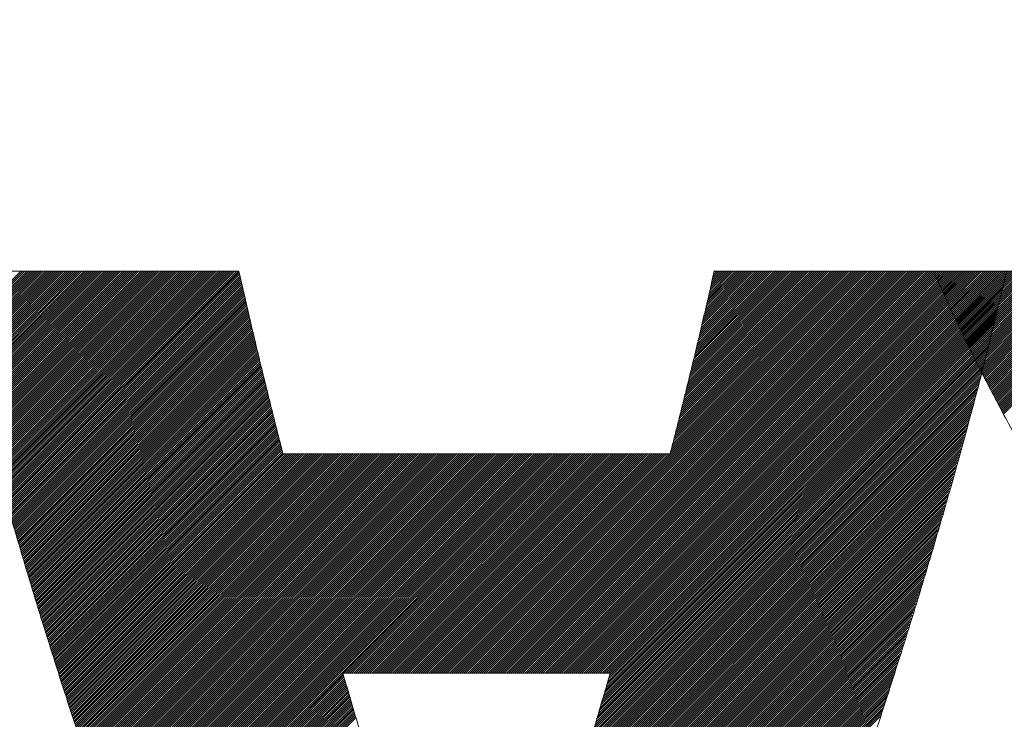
# Model space of a CAD drawing. Header units: millimetres. Extents: x 0 to 1735, y 0 to 1188.
# Tile 67 of 139: x 225 to 229.31, y 790.44 to 793.5. Entities that reach past the tile are written whole.
import ezdxf

# ---------------------------------------------------------------- set-up
doc = ezdxf.new("R2010")
doc.units = ezdxf.units.MM
doc.header["$LTSCALE"] = 0.727559
doc.layers.add('NoLayerName_001', color=7, linetype='Continuous')
doc.layers.add('NoLayerName_002', color=7, linetype='Continuous')

# ---------------------------------------------------------------- blocks, each defined once
blk = doc.blocks.new('JZB_0011')
at = {"layer": 'NoLayerName_002', "color": 7, "linetype": 'Continuous', "lineweight": 25}
for p, q in [((11.0059, 4.8402), (10.7433, 4.5776)), ((11.0148, 4.8402), (10.745, 4.5704)), ((11.0237, 4.8402), (10.7467, 4.5632)), ((11.0326, 4.8402), (10.7485, 4.5561)), ((11.0415, 4.8402), (10.7502, 4.5489)), ((11.0504, 4.8402), (10.7519, 4.5417)), ((11.0593, 4.8402), (10.7538, 4.5346)), ((11.0682, 4.8402), (10.7556, 4.5276)), ((11.0771, 4.8402), (10.7574, 4.5205)), ((11.0861, 4.8402), (10.7592, 4.5134)), ((11.095, 4.8402), (10.7611, 4.5063)), ((11.1039, 4.8402), (10.7629, 4.4992)), ((11.1128, 4.8402), (10.7647, 4.4922)), ((11.1217, 4.8402), (10.7666, 4.4851)), ((11.1306, 4.8402), (10.7684, 4.478)), ((11.1395, 4.8402), (10.7702, 4.4709)), ((11.1484, 4.8402), (10.772, 4.4638)), ((11.1573, 4.8402), (10.7739, 4.4568)), ((11.1662, 4.8402), (10.7757, 4.4497)), ((11.1751, 4.8402), (10.7775, 4.4426)), ((11.1841, 4.8402), (10.7794, 4.4355)), ((11.193, 4.8402), (10.7812, 4.4284)), ((11.2019, 4.8402), (10.783, 4.4214)), ((11.2108, 4.8402), (10.7848, 4.4143)), ((11.2197, 4.8402), (10.7867, 4.4072)), ((11.2286, 4.8402), (10.7885, 4.4001)), ((11.2375, 4.8402), (10.7903, 4.393)), ((11.2464, 4.8402), (10.7922, 4.386)), ((11.2553, 4.8402), (10.794, 4.3789)), ((11.2642, 4.8402), (10.7958, 4.3718)), ((11.2731, 4.8402), (10.7977, 4.3647)), ((11.282, 4.8402), (10.7995, 4.3576)), ((11.291, 4.8402), (10.8013, 4.3506)), ((11.2999, 4.8402), (10.8031, 4.3435)), ((11.3088, 4.8402), (10.805, 4.3364)), ((11.3177, 4.8402), (10.8068, 4.3293)), ((11.3266, 4.8402), (10.8086, 4.3223)), ((11.3355, 4.8402), (10.8105, 4.3152)), ((11.3444, 4.8402), (10.8123, 4.3081)), ((11.3533, 4.8402), (10.8141, 4.301)), ((11.3622, 4.8402), (10.8159, 4.2939)), ((11.3711, 4.8402), (10.8178, 4.2869)), ((11.38, 4.8402), (10.8196, 4.2798)), ((11.3889, 4.8402), (10.8214, 4.2727)), ((11.3979, 4.8402), (10.8233, 4.2656)), ((11.4068, 4.8402), (10.8251, 4.2585)), ((11.4157, 4.8402), (10.8269, 4.2515)), ((11.4246, 4.8402), (10.8287, 4.2444)), ((11.4335, 4.8402), (10.8306, 4.2373)), ((11.4424, 4.8402), (10.8325, 4.2303)), ((11.4513, 4.8402), (10.8345, 4.2234)), ((11.4602, 4.8402), (10.8364, 4.2164)), ((11.4691, 4.8402), (10.8384, 4.2095)), ((11.478, 4.8402), (10.8403, 4.2025)), ((11.4869, 4.8402), (10.8423, 4.1956)), ((11.4958, 4.8402), (10.8443, 4.1886)), ((11.5048, 4.8402), (10.8462, 4.1817)), ((11.5137, 4.8402), (10.8482, 4.1747)), ((11.5226, 4.8402), (10.8501, 4.1678)), ((11.5315, 4.8402), (10.8521, 4.1608)), ((11.5404, 4.8402), (10.8541, 4.1539)), ((11.5493, 4.8402), (10.856, 4.1469)), ((11.5582, 4.8402), (10.858, 4.14)), ((11.5671, 4.8402), (10.8599, 4.133)), ((11.576, 4.8402), (10.8619, 4.1261)), ((11.5849, 4.8402), (10.8639, 4.1192)), ((11.5938, 4.8402), (10.8658, 4.1122)), ((11.6027, 4.8402), (10.8678, 4.1053)), ((11.6117, 4.8402), (10.8698, 4.0983)), ((11.6206, 4.8402), (10.8717, 4.0914)), ((11.6295, 4.8402), (10.8737, 4.0844)), ((11.6384, 4.8402), (10.8756, 4.0775)), ((11.6473, 4.8402), (10.8776, 4.0705)), ((11.6562, 4.8402), (10.8796, 4.0636)), ((11.6651, 4.8402), (10.8815, 4.0566)), ((11.674, 4.8402), (10.8835, 4.0497)), ((11.6829, 4.8402), (10.8854, 4.0427)), ((11.6918, 4.8402), (10.8874, 4.0358)), ((11.7007, 4.8402), (10.8894, 4.0288)), ((11.7096, 4.8402), (10.8913, 4.0219)), ((11.7186, 4.8402), (10.8933, 4.0149)), ((11.7275, 4.8402), (10.8952, 4.008)), ((11.7364, 4.8402), (10.8972, 4.001)), ((11.7453, 4.8402), (10.8992, 3.9941)), ((11.7542, 4.8402), (10.9011, 3.9871)), ((11.7631, 4.8402), (10.9031, 3.9802)), ((11.772, 4.8402), (10.905, 3.9733)), ((11.7809, 4.8402), (10.907, 3.9663)), ((11.7898, 4.8402), (10.909, 3.9594)), ((11.7987, 4.8402), (10.9109, 3.9524)), ((11.8076, 4.8402), (10.9129, 3.9455)), ((11.8165, 4.8402), (10.9149, 3.9385)), ((11.8255, 4.8402), (10.9168, 3.9316)), ((11.8344, 4.8402), (10.9188, 3.9246)), ((11.8433, 4.8402), (10.9207, 3.9177)), ((11.8522, 4.8402), (10.9227, 3.9107)), ((11.8611, 4.8402), (10.9247, 3.9038)), ((11.87, 4.8402), (10.9266, 3.8968)), ((11.8789, 4.8402), (10.9286, 3.8899)), ((11.8878, 4.8402), (10.9305, 3.8829)), ((11.8967, 4.8402), (10.9325, 3.876)), ((11.9056, 4.8402), (10.9345, 3.869)), ((11.9145, 4.8402), (10.9364, 3.8621)), ((11.9235, 4.8402), (10.9384, 3.8551)), ((11.9324, 4.8402), (10.9403, 3.8482)), ((11.9413, 4.8402), (10.9423, 3.8413)), ((11.9502, 4.8402), (10.9443, 3.8343)), ((11.9591, 4.8402), (10.9462, 3.8274)), ((11.9616, 4.8339), (10.9482, 3.8204)), ((11.9633, 4.8266), (10.9502, 3.8135)), ((14.6494, 4.8402), (12.89, 3.0807)), ((14.6583, 4.8402), (12.8989, 3.0807)), ((14.6672, 4.8402), (12.9078, 3.0807)), ((14.6762, 4.8402), (12.9167, 3.0807)), ((14.6851, 4.8402), (12.9256, 3.0807)), ((14.694, 4.8402), (12.9345, 3.0807)), ((14.7029, 4.8402), (12.9434, 3.0807)), ((14.7118, 4.8402), (12.9523, 3.0807)), ((14.7207, 4.8402), (12.9612, 3.0807)), ((14.7296, 4.8402), (12.9701, 3.0807)), ((14.7385, 4.8402), (12.979, 3.0807)), ((14.7474, 4.8402), (12.9879, 3.0807)), ((14.7563, 4.8402), (12.9969, 3.0807)), ((14.7652, 4.8402), (13.0058, 3.0807)), ((14.7741, 4.8402), (13.0147, 3.0807)), ((14.7831, 4.8402), (13.0236, 3.0807)), ((14.792, 4.8402), (13.0325, 3.0807)), ((14.8009, 4.8402), (13.0414, 3.0807)), ((14.8098, 4.8402), (13.0503, 3.0807)), ((14.8187, 4.8402), (13.0592, 3.0807)), ((14.8276, 4.8402), (13.0681, 3.0807)), ((14.8365, 4.8402), (13.077, 3.0807)), ((14.8454, 4.8402), (13.0859, 3.0807)), ((14.8543, 4.8402), (13.0948, 3.0807)), ((14.8632, 4.8402), (13.1038, 3.0807)), ((14.8721, 4.8402), (13.1127, 3.0807)), ((14.881, 4.8402), (13.1216, 3.0807)), ((14.89, 4.8402), (13.1305, 3.0807)), ((14.8989, 4.8402), (13.1394, 3.0807)), ((14.9078, 4.8402), (13.1483, 3.0807)), ((14.9167, 4.8402), (13.1572, 3.0807)), ((14.9256, 4.8402), (13.1661, 3.0807)), ((14.9345, 4.8402), (13.175, 3.0807)), ((14.9434, 4.8402), (13.1839, 3.0807)), ((14.9523, 4.8402), (13.1928, 3.0807)), ((14.9612, 4.8402), (13.2017, 3.0807)), ((14.9701, 4.8402), (13.2107, 3.0807)), ((14.979, 4.8402), (13.2196, 3.0807)), ((14.988, 4.8402), (13.2285, 3.0807)), ((14.9969, 4.8402), (13.2374, 3.0807)), ((15.0058, 4.8402), (13.2463, 3.0807)), ((15.0147, 4.8402), (13.2552, 3.0807)), ((15.0236, 4.8402), (13.2641, 3.0807)), ((15.0325, 4.8402), (13.273, 3.0807)), ((15.0414, 4.8402), (13.2819, 3.0807)), ((15.0503, 4.8402), (13.2908, 3.0807)), ((15.0592, 4.8402), (13.2997, 3.0807)), ((15.0681, 4.8402), (13.3086, 3.0807)), ((15.077, 4.8402), (13.3176, 3.0807)), ((15.0859, 4.8402), (13.3265, 3.0807)), ((15.0949, 4.8402), (13.3354, 3.0807)), ((15.1038, 4.8402), (13.3443, 3.0807)), ((15.1127, 4.8402), (13.3532, 3.0807)), ((15.1216, 4.8402), (13.3621, 3.0807)), ((15.1305, 4.8402), (13.371, 3.0807)), ((15.1394, 4.8402), (13.3799, 3.0807)), ((15.1483, 4.8402), (13.3888, 3.0807)), ((15.1572, 4.8402), (13.3977, 3.0807)), ((15.1661, 4.8402), (13.4066, 3.0807)), ((15.175, 4.8402), (13.4155, 3.0807)), ((15.1839, 4.8402), (13.4245, 3.0807)), ((15.1928, 4.8402), (13.4334, 3.0807)), ((15.2018, 4.8402), (13.4423, 3.0807)), ((15.2107, 4.8402), (13.4512, 3.0807)), ((15.2196, 4.8402), (13.4601, 3.0807)), ((15.2285, 4.8402), (13.469, 3.0807)), ((15.2374, 4.8402), (13.4779, 3.0807)), ((15.2463, 4.8402), (13.4868, 3.0807)), ((15.2552, 4.8402), (13.4957, 3.0807)), ((15.2641, 4.8402), (13.5046, 3.0807)), ((15.273, 4.8402), (13.5135, 3.0807)), ((15.2819, 4.8402), (13.5225, 3.0807)), ((15.2908, 4.8402), (13.5314, 3.0807)), ((15.2997, 4.8402), (13.5403, 3.0807)), ((15.3087, 4.8402), (13.5492, 3.0807)), ((15.3176, 4.8402), (13.5581, 3.0807)), ((15.3183, 4.832), (13.567, 3.0807)), ((14.6405, 4.8402), (13.8497, 4.0494)), ((14.6316, 4.8402), (13.8527, 4.0613)), ((14.6227, 4.8402), (13.8556, 4.0731)), ((14.6138, 4.8402), (13.8586, 4.085)), ((14.6049, 4.8402), (13.8615, 4.0969)), ((14.596, 4.8402), (13.8645, 4.1087)), ((14.5871, 4.8402), (13.8675, 4.1206)), ((14.5782, 4.8402), (13.8704, 4.1325)), ((14.5693, 4.8402), (13.8734, 4.1443)), ((14.5603, 4.8402), (13.8763, 4.1562)), ((14.5514, 4.8402), (13.8793, 4.1681)), ((14.5425, 4.8402), (13.8822, 4.1799)), ((14.5336, 4.8402), (13.8852, 4.1918)), ((14.5247, 4.8402), (13.8882, 4.2037)), ((14.5158, 4.8402), (13.8911, 4.2155)), ((14.5069, 4.8402), (13.8941, 4.2274)), ((14.498, 4.8402), (13.897, 4.2392)), ((14.4891, 4.8402), (13.9, 4.2511)), ((14.4802, 4.8402), (13.9029, 4.263)), ((14.4713, 4.8402), (13.9059, 4.2748)), ((14.4624, 4.8402), (13.9089, 4.2867)), ((14.4534, 4.8402), (13.9118, 4.2986)), ((14.4445, 4.8402), (13.9148, 4.3104)), ((14.4356, 4.8402), (13.9177, 4.3223)), ((14.4267, 4.8402), (13.9207, 4.3342)), ((14.4178, 4.8402), (13.9236, 4.346)), ((14.4089, 4.8402), (13.9266, 4.3579)), ((14.4, 4.8402), (13.9295, 4.3698)), ((14.3911, 4.8402), (13.9325, 4.3816)), ((14.3822, 4.8402), (13.9355, 4.3935)), ((14.3733, 4.8402), (13.9384, 4.4054)), ((14.3644, 4.8402), (13.9414, 4.4172)), ((14.3555, 4.8402), (13.9443, 4.4291)), ((14.3465, 4.8402), (13.9473, 4.441)), ((14.3376, 4.8402), (13.9502, 4.4528)), ((14.3287, 4.8402), (13.9529, 4.4644)), ((14.3198, 4.8402), (13.9556, 4.476)), ((14.3109, 4.8402), (13.9583, 4.4876)), ((14.302, 4.8402), (13.961, 4.4992)), ((14.2931, 4.8402), (13.9637, 4.5108)), ((14.2842, 4.8402), (13.9664, 4.5224)), ((14.2753, 4.8402), (13.9691, 4.534)), ((14.2664, 4.8402), (13.9718, 4.5457)), ((14.2575, 4.8402), (13.9745, 4.5573)), ((14.2486, 4.8402), (13.9772, 4.5689)), ((14.2396, 4.8402), (13.9799, 4.5805)), ((14.2307, 4.8402), (13.9826, 4.5921)), ((14.2218, 4.8402), (13.9853, 4.6037)), ((14.2129, 4.8402), (13.988, 4.6153)), ((14.204, 4.8402), (13.9907, 4.6269)), ((14.1951, 4.8402), (13.9934, 4.6385)), ((14.1862, 4.8402), (13.9961, 4.6501)), ((14.1773, 4.8402), (13.9988, 4.6617)), ((14.1684, 4.8402), (14.0015, 4.6733)), ((14.1595, 4.8402), (14.0042, 4.6849)), ((14.1506, 4.8402), (14.0068, 4.6965)), ((14.1417, 4.8402), (14.0095, 4.7081)), ((14.1327, 4.8402), (14.0122, 4.7197)), ((14.1238, 4.8402), (14.0149, 4.7313)), ((14.1149, 4.8402), (14.0176, 4.7429)), ((14.106, 4.8402), (14.0203, 4.7545)), ((14.0971, 4.8402), (14.023, 4.7661)), ((14.0882, 4.8402), (14.0257, 4.7777)), ((14.0793, 4.8402), (14.0284, 4.7893)), ((14.0704, 4.8402), (14.0311, 4.8009)), ((14.0615, 4.8402), (14.0338, 4.8125)), ((14.0526, 4.8402), (14.0365, 4.8241)), ((14.0437, 4.8402), (14.0392, 4.8357)), ((15.0059, 4.8403), (15.0016, 4.836)), ((15.0148, 4.8403), (15.0043, 4.8298)), ((15.0237, 4.8403), (15.007, 4.8237)), ((15.0326, 4.8403), (15.0098, 4.8175)), ((15.0415, 4.8403), (15.0125, 4.8113)), ((15.0504, 4.8403), (15.0152, 4.8051)), ((15.0593, 4.8403), (15.0179, 4.7989)), ((15.0682, 4.8403), (15.0206, 4.7927)), ((15.0771, 4.8403), (15.0234, 4.7865)), ((15.0861, 4.8403), (15.0262, 4.7804)), ((15.095, 4.8403), (15.029, 4.7743)), ((15.1039, 4.8403), (15.0318, 4.7682)), ((15.1128, 4.8403), (15.0346, 4.7621)), ((15.1217, 4.8403), (15.0373, 4.756)), ((15.1306, 4.8403), (15.0401, 4.7499)), ((15.1395, 4.8403), (15.0429, 4.7438)), ((15.1484, 4.8403), (15.0457, 4.7376)), ((15.1573, 4.8403), (15.0485, 4.7315)), ((15.1662, 4.8403), (15.0513, 4.7254)), ((15.1751, 4.8403), (15.0541, 4.7193)), ((15.184, 4.8403), (15.0569, 4.7132)), ((15.193, 4.8403), (15.0597, 4.7071)), ((15.2019, 4.8403), (15.0625, 4.701)), ((15.2108, 4.8403), (15.0653, 4.6949)), ((15.2197, 4.8403), (15.0681, 4.6888)), ((15.2286, 4.8403), (15.0709, 4.6826)), ((15.2375, 4.8403), (15.0737, 4.6765)), ((15.2464, 4.8403), (15.0765, 4.6704)), ((15.2553, 4.8403), (15.0793, 4.6643)), ((15.2642, 4.8403), (15.0822, 4.6583)), ((15.2731, 4.8403), (15.0852, 4.6524)), ((15.282, 4.8403), (15.0881, 4.6464)), ((15.2909, 4.8403), (15.091, 4.6404)), ((15.2999, 4.8403), (15.094, 4.6344)), ((15.3088, 4.8403), (15.0969, 4.6284)), ((15.3177, 4.8403), (15.0998, 4.6225)), ((15.3266, 4.8403), (15.1027, 4.6165)), ((15.3355, 4.8403), (15.1057, 4.6105)), ((15.3444, 4.8403), (15.1086, 4.6045)), ((15.3533, 4.8403), (15.1115, 4.5985)), ((15.3622, 4.8403), (15.1145, 4.5926)), ((15.3711, 4.8403), (15.1174, 4.5866)), ((15.38, 4.8403), (15.1203, 4.5806)), ((15.3889, 4.8403), (15.1232, 4.5746)), ((15.3978, 4.8403), (15.1262, 4.5686)), ((15.4068, 4.8403), (15.1291, 4.5627)), ((15.4157, 4.8403), (15.132, 4.5567)), ((15.4246, 4.8403), (15.135, 4.5507)), ((15.4335, 4.8403), (15.1379, 4.5447)), ((15.4424, 4.8403), (15.1408, 4.5387)), ((15.4513, 4.8403), (15.1437, 4.5328)), ((15.4602, 4.8403), (15.1467, 4.5268)), ((15.4691, 4.8403), (15.1496, 4.5208)), ((15.478, 4.8403), (15.1525, 4.5148)), ((15.4869, 4.8403), (15.1555, 4.5088)), ((15.4958, 4.8403), (15.1584, 4.5029)), ((15.5048, 4.8403), (15.1613, 4.4969)), ((15.5137, 4.8403), (15.1642, 4.4909)), ((15.5226, 4.8403), (15.1672, 4.4849)), ((15.5315, 4.8403), (15.1701, 4.4789)), ((15.5404, 4.8403), (15.173, 4.473)), ((15.5493, 4.8403), (15.176, 4.467)), ((15.5582, 4.8403), (15.1789, 4.461)), ((15.5671, 4.8403), (15.1818, 4.455)), ((15.576, 4.8403), (15.1847, 4.449)), ((15.5849, 4.8403), (15.1877, 4.4431)), ((15.5938, 4.8403), (15.1906, 4.4371)), ((15.6027, 4.8403), (15.1935, 4.4311)), ((15.6117, 4.8403), (15.1965, 4.4251)), ((15.6206, 4.8403), (15.1994, 4.4192)), ((15.6295, 4.8403), (15.2023, 4.4132)), ((15.6384, 4.8403), (15.2054, 4.4074)), ((15.6473, 4.8403), (15.2085, 4.4015)), ((15.6562, 4.8403), (15.2116, 4.3957)), ((15.6651, 4.8403), (15.2146, 4.3899)), ((15.674, 4.8403), (15.2177, 4.384)), ((15.6829, 4.8403), (15.2208, 4.3782)), ((15.6918, 4.8403), (15.2239, 4.3724)), ((15.7007, 4.8403), (15.2269, 4.3665)), ((15.7096, 4.8403), (15.23, 4.3607)), ((15.7186, 4.8403), (15.2331, 4.3549)), ((15.7275, 4.8403), (15.2362, 4.349)), ((15.7364, 4.8403), (15.2392, 4.3432)), ((15.7453, 4.8403), (15.2423, 4.3374)), ((15.7542, 4.8403), (15.2454, 4.3315)), ((15.7631, 4.8403), (15.2485, 4.3257)), ((15.772, 4.8403), (15.2515, 4.3199)), ((15.7809, 4.8403), (15.2546, 4.314)), ((15.7898, 4.8403), (15.2577, 4.3082)), ((15.7987, 4.8403), (15.2608, 4.3024)), ((15.8076, 4.8403), (15.2638, 4.2965)), ((15.8165, 4.8403), (15.2669, 4.2907)), ((15.8255, 4.8403), (15.27, 4.2849)), ((15.8344, 4.8403), (15.2731, 4.279)), ((15.8433, 4.8403), (15.2761, 4.2732)), ((15.8522, 4.8403), (15.2792, 4.2674)), ((15.8611, 4.8403), (15.2823, 4.2615)), ((15.87, 4.8403), (15.2854, 4.2557)), ((15.8789, 4.8403), (15.2884, 4.2499)), ((15.8878, 4.8403), (15.2915, 4.244)), ((15.8967, 4.8403), (15.2946, 4.2382)), ((15.9056, 4.8403), (15.2977, 4.2324)), ((15.9145, 4.8403), (15.3007, 4.2265)), ((15.9234, 4.8403), (15.3038, 4.2207)), ((15.9324, 4.8403), (15.3069, 4.2149)), ((11.965, 4.8194), (10.9521, 3.8065)), ((11.9667, 4.8122), (10.9541, 3.7996)), ((11.9684, 4.8049), (10.956, 3.7926)), ((11.97, 4.7977), (10.958, 3.7857)), ((11.9717, 4.7905), (10.96, 3.7787)), ((15.3155, 4.8203), (13.5759, 3.0807)), ((15.307, 4.7851), (13.5778, 3.056)), ((15.3098, 4.7968), (13.5816, 3.0686)), ((15.3127, 4.8086), (13.5848, 3.0807)), ((11.9734, 4.7832), (10.9619, 3.7718)), ((11.9751, 4.776), (10.9639, 3.7648)), ((11.9767, 4.7688), (10.9658, 3.7579)), ((11.9784, 4.7616), (10.9678, 3.7509)), ((11.9801, 4.7543), (10.9698, 3.744)), ((11.9818, 4.7471), (10.9717, 3.737)), ((15.2985, 4.7499), (13.5667, 3.0181)), ((15.3014, 4.7617), (13.5704, 3.0307)), ((15.3042, 4.7734), (13.5741, 3.0433)), ((11.9835, 4.7399), (10.9737, 3.7301)), ((11.9851, 4.7326), (10.9756, 3.7231)), ((11.9868, 4.7254), (10.9776, 3.7162)), ((11.9885, 4.7182), (10.9796, 3.7092)), ((11.9902, 4.7109), (10.9815, 3.7023)), ((11.9918, 4.7037), (10.9835, 3.6954)), ((15.2873, 4.703), (13.5518, 2.9675)), ((15.2901, 4.7147), (13.5555, 2.9802)), ((15.2929, 4.7265), (13.5592, 2.9928)), ((15.2957, 4.7382), (13.563, 3.0054)), ((11.9935, 4.6965), (10.9854, 3.6884)), ((11.9952, 4.6893), (10.9874, 3.6815)), ((11.9969, 4.682), (10.9894, 3.6745)), ((11.9986, 4.6748), (10.9913, 3.6676)), ((12.0002, 4.6676), (10.9933, 3.6606)), ((12.0019, 4.6603), (10.9953, 3.6537)), ((15.276, 4.6561), (13.5369, 2.917)), ((15.2788, 4.6678), (13.5406, 2.9296)), ((15.2816, 4.6796), (13.5443, 2.9423)), ((15.2844, 4.6913), (13.5481, 2.9549)), ((12.0036, 4.6531), (10.9972, 3.6467)), ((12.0053, 4.6459), (10.9992, 3.6398)), ((12.0069, 4.6386), (11.0011, 3.6328)), ((12.0086, 4.6314), (11.0031, 3.6259)), ((12.0103, 4.6242), (11.0051, 3.6189)), ((12.012, 4.6169), (11.007, 3.612)), ((15.2675, 4.6209), (13.5257, 2.8791)), ((15.2703, 4.6326), (13.5294, 2.8917)), ((15.2732, 4.6444), (13.5332, 2.9044)), ((12.0137, 4.6097), (11.009, 3.605)), ((12.0153, 4.6025), (11.011, 3.5981)), ((12.017, 4.5953), (11.0131, 3.5914)), ((12.0187, 4.588), (11.0152, 3.5846)), ((12.0204, 4.5808), (11.0173, 3.5778)), ((12.022, 4.5736), (11.0194, 3.571)), ((15.2562, 4.574), (13.5108, 2.8286)), ((15.259, 4.5857), (13.5146, 2.8412)), ((15.2619, 4.5974), (13.5183, 2.8539)), ((15.2647, 4.6092), (13.522, 2.8665)), ((12.0237, 4.5663), (11.0216, 3.5642)), ((12.0254, 4.5591), (11.0237, 3.5574)), ((12.0271, 4.5519), (11.0258, 3.5506)), ((12.0288, 4.5446), (11.0279, 3.5438)), ((12.0304, 4.5374), (11.03, 3.537)), ((12.0321, 4.5302), (11.0321, 3.5302)), ((15.2446, 4.5267), (13.4959, 2.7781)), ((15.2477, 4.5387), (13.4997, 2.7907)), ((15.2506, 4.5505), (13.5034, 2.8033)), ((15.2534, 4.5623), (13.5071, 2.816)), ((12.0338, 4.523), (11.0342, 3.5234)), ((12.0355, 4.5157), (11.0363, 3.5166)), ((12.0372, 4.5085), (11.0385, 3.5098)), ((12.0388, 4.5013), (11.0406, 3.503)), ((12.0405, 4.494), (11.0427, 3.4962)), ((12.0422, 4.4868), (11.0448, 3.4894)), ((15.2353, 4.4907), (13.4848, 2.7402)), ((15.2384, 4.5027), (13.4885, 2.7528)), ((15.2415, 4.5147), (13.4922, 2.7654)), ((12.0439, 4.4796), (11.0469, 3.4826)), ((12.0455, 4.4723), (11.049, 3.4758)), ((12.0472, 4.4651), (11.0511, 3.469)), ((12.0489, 4.4579), (11.0532, 3.4622)), ((12.0506, 4.4507), (11.0554, 3.4554)), ((12.0524, 4.4435), (11.0575, 3.4486)), ((15.2228, 4.4426), (13.4692, 2.689)), ((15.2259, 4.4546), (13.4731, 2.7018)), ((15.2291, 4.4666), (13.4771, 2.7146)), ((15.2322, 4.4786), (13.481, 2.7275)), ((12.0542, 4.4364), (11.0596, 3.4418)), ((12.0559, 4.4293), (11.0617, 3.435)), ((12.0577, 4.4222), (11.0638, 3.4282)), ((12.0595, 4.415), (11.0659, 3.4214)), ((12.0613, 4.4079), (11.068, 3.4147)), ((12.0631, 4.4008), (11.0701, 3.4079)), ((15.2135, 4.4066), (13.4574, 2.6505)), ((15.2166, 4.4186), (13.4614, 2.6633)), ((15.2197, 4.4306), (13.4653, 2.6761)), ((12.0648, 4.3936), (11.0723, 3.4011)), ((12.0666, 4.3865), (11.0744, 3.3943)), ((12.0684, 4.3794), (11.0765, 3.3875)), ((12.0702, 4.3722), (11.0786, 3.3807)), ((12.0719, 4.3651), (11.0807, 3.3739)), ((12.0737, 4.358), (11.0828, 3.3671)), ((15.2011, 4.3585), (13.4417, 2.5991)), ((15.2042, 4.3705), (13.4457, 2.612)), ((15.2073, 4.3825), (13.4496, 2.6248)), ((15.2104, 4.3946), (13.4535, 2.6376)), ((12.0755, 4.3509), (11.0849, 3.3603)), ((12.0773, 4.3437), (11.087, 3.3535)), ((12.0791, 4.3366), (11.0892, 3.3467)), ((12.0808, 4.3295), (11.0913, 3.3399)), ((12.0826, 4.3223), (11.0934, 3.3331)), ((12.0844, 4.3152), (11.0955, 3.3263)), ((15.1887, 4.3105), (13.426, 2.5478)), ((15.1918, 4.3225), (13.43, 2.5606)), ((15.1949, 4.3345), (13.4339, 2.5735)), ((15.198, 4.3465), (13.4378, 2.5863)), ((12.0862, 4.3081), (11.0976, 3.3195)), ((12.0879, 4.3009), (11.0997, 3.3127)), ((12.0897, 4.2938), (11.1018, 3.3059)), ((12.0915, 4.2867), (11.1039, 3.2991)), ((12.0933, 4.2796), (11.106, 3.2923)), ((12.0951, 4.2724), (11.1082, 3.2855)), ((15.1794, 4.2744), (13.4143, 2.5093)), ((15.1825, 4.2864), (13.4182, 2.5221)), ((15.1856, 4.2985), (13.4221, 2.535)), ((12.0968, 4.2653), (11.1103, 3.2787)), ((12.0986, 4.2582), (11.1124, 3.2719)), ((12.1004, 4.251), (11.1145, 3.2651)), ((12.1022, 4.2439), (11.1166, 3.2583)), ((12.104, 4.2368), (11.1187, 3.2515)), ((12.1057, 4.2296), (11.1208, 3.2447)), ((15.1667, 4.2261), (13.3986, 2.458)), ((15.1701, 4.2384), (13.4025, 2.4708)), ((15.1732, 4.2504), (13.4064, 2.4836)), ((15.1763, 4.2624), (13.4103, 2.4965)), ((12.1075, 4.2225), (11.1229, 3.238)), ((12.1093, 4.2154), (11.1251, 3.2312)), ((12.1111, 4.2082), (11.1272, 3.2244)), ((12.1128, 4.2011), (11.1293, 3.2176)), ((12.1146, 4.194), (11.1314, 3.2108)), ((12.1164, 4.1869), (11.1335, 3.204)), ((15.1562, 4.1889), (13.3868, 2.4195)), ((15.1597, 4.2013), (13.3907, 2.4323)), ((15.1632, 4.2137), (13.3946, 2.4451)), ((12.1182, 4.1797), (11.1356, 3.1972)), ((12.12, 4.1726), (11.1377, 3.1904)), ((12.1217, 4.1655), (11.1398, 3.1836)), ((12.1235, 4.1583), (11.142, 3.1768)), ((12.1253, 4.1512), (11.1441, 3.17)), ((12.1271, 4.1441), (11.1462, 3.1632)), ((15.1422, 4.1392), (13.3709, 2.3679)), ((15.1457, 4.1516), (13.375, 2.381)), ((15.1492, 4.164), (13.379, 2.3938)), ((15.1527, 4.1764), (13.3829, 2.4067)), ((12.1288, 4.1369), (11.1483, 3.1564)), ((12.1306, 4.1298), (11.1504, 3.1496)), ((12.1324, 4.1227), (11.1525, 3.1428)), ((12.1342, 4.1156), (11.1546, 3.136)), ((12.136, 4.1084), (11.1567, 3.1292)), ((12.1377, 4.1013), (11.1589, 3.1224)), ((12.1395, 4.0942), (11.161, 3.1156)), ((15.1316, 4.102), (13.3584, 2.3288)), ((15.1351, 4.1144), (13.3626, 2.3418)), ((15.1386, 4.1268), (13.3667, 2.3549)), ((12.1413, 4.087), (11.1631, 3.1088)), ((12.1431, 4.0799), (11.1652, 3.102)), ((12.1449, 4.0728), (11.1673, 3.0952)), ((12.1466, 4.0656), (11.1694, 3.0884)), ((12.1484, 4.0585), (11.1715, 3.0816)), ((12.1502, 4.0514), (11.1736, 3.0748)), ((15.1176, 4.0523), (13.3419, 2.2766)), ((15.1211, 4.0647), (13.346, 2.2896)), ((15.1246, 4.0771), (13.3501, 2.3027)), ((15.1281, 4.0896), (13.3543, 2.3157)), ((12.152, 4.0443), (11.1758, 3.068)), ((12.1572, 4.0406), (11.1779, 3.0613)), ((12.1661, 4.0406), (11.18, 3.0545)), ((12.1751, 4.0406), (11.1821, 3.0477)), ((12.184, 4.0406), (11.1842, 3.0409)), ((12.1929, 4.0406), (11.1863, 3.0341)), ((12.2018, 4.0406), (11.1884, 3.0273)), ((12.2107, 4.0406), (11.1905, 3.0205)), ((12.2196, 4.0406), (11.1927, 3.0137)), ((12.2285, 4.0406), (11.1948, 3.0069)), ((12.2374, 4.0406), (11.1969, 3.0001)), ((12.2463, 4.0406), (11.199, 2.9933)), ((12.2552, 4.0406), (11.2011, 2.9865)), ((12.2641, 4.0406), (11.2032, 2.9797)), ((12.273, 4.0406), (11.2053, 2.9729)), ((12.282, 4.0406), (11.2074, 2.9661)), ((12.2909, 4.0406), (11.2096, 2.9593)), ((12.2998, 4.0406), (11.2117, 2.9525)), ((12.3087, 4.0406), (11.2139, 2.9458)), ((12.3176, 4.0406), (11.2162, 2.9392)), ((12.3265, 4.0406), (11.2184, 2.9325)), ((12.3354, 4.0406), (11.2207, 2.9259)), ((12.3443, 4.0406), (11.2229, 2.9192)), ((12.3532, 4.0406), (11.2251, 2.9125)), ((12.3621, 4.0406), (11.2274, 2.9059)), ((12.371, 4.0406), (11.2296, 2.8992)), ((12.3799, 4.0406), (11.2319, 2.8926)), ((12.3889, 4.0406), (11.2341, 2.8859)), ((12.3978, 4.0406), (11.2364, 2.8792)), ((12.4067, 4.0406), (11.2386, 2.8726)), ((12.4156, 4.0406), (11.2409, 2.8659)), ((12.4245, 4.0406), (11.2431, 2.8593)), ((12.4334, 4.0406), (11.2454, 2.8526)), ((12.4423, 4.0406), (11.2476, 2.8459)), ((12.4512, 4.0406), (11.2499, 2.8393)), ((12.4601, 4.0406), (11.2521, 2.8326)), ((12.469, 4.0406), (11.2544, 2.826)), ((12.4779, 4.0406), (11.2566, 2.8193)), ((12.4868, 4.0406), (11.2589, 2.8126)), ((12.4958, 4.0406), (11.2611, 2.806)), ((12.5047, 4.0406), (11.2634, 2.7993)), ((12.5136, 4.0406), (11.2656, 2.7927)), ((12.5225, 4.0406), (11.2679, 2.786)), ((12.5314, 4.0406), (11.2701, 2.7793)), ((12.5403, 4.0406), (11.2724, 2.7727)), ((12.5492, 4.0406), (11.2746, 2.766)), ((12.5581, 4.0406), (11.2769, 2.7594)), ((12.567, 4.0406), (11.2791, 2.7527)), ((12.5759, 4.0406), (11.2814, 2.746)), ((12.5848, 4.0406), (11.2836, 2.7394)), ((12.5937, 4.0406), (11.2858, 2.7327)), ((12.6027, 4.0406), (11.2881, 2.7261)), ((12.6116, 4.0406), (11.2903, 2.7194)), ((12.6205, 4.0406), (11.2926, 2.7127)), ((12.6294, 4.0406), (11.2948, 2.7061)), ((12.6383, 4.0406), (11.2971, 2.6994)), ((12.6472, 4.0406), (11.2993, 2.6928)), ((12.6561, 4.0406), (11.3016, 2.6861)), ((12.665, 4.0406), (11.3038, 2.6794)), ((12.6739, 4.0406), (11.3061, 2.6728)), ((12.6828, 4.0406), (11.3083, 2.6661)), ((12.6917, 4.0406), (11.3106, 2.6595)), ((12.7007, 4.0406), (11.3128, 2.6528)), ((12.7096, 4.0406), (11.3151, 2.6461)), ((12.7185, 4.0406), (11.3173, 2.6395)), ((12.7274, 4.0406), (11.3196, 2.6328)), ((12.7363, 4.0406), (11.3218, 2.6262)), ((12.7452, 4.0406), (11.3241, 2.6195)), ((12.7541, 4.0406), (11.3263, 2.6128)), ((12.763, 4.0406), (11.3286, 2.6062)), ((12.7719, 4.0406), (11.3308, 2.5995)), ((12.7808, 4.0406), (11.3331, 2.5929)), ((12.7897, 4.0406), (11.3353, 2.5862)), ((12.7986, 4.0406), (11.3376, 2.5795)), ((12.8076, 4.0406), (11.3398, 2.5729)), ((12.8165, 4.0406), (11.3421, 2.5662)), ((12.8254, 4.0406), (11.3443, 2.5596)), ((12.8343, 4.0406), (11.3465, 2.5529)), ((12.8432, 4.0406), (11.3488, 2.5462)), ((12.8521, 4.0406), (11.351, 2.5396)), ((12.861, 4.0406), (11.3533, 2.5329)), ((12.8699, 4.0406), (11.3555, 2.5262)), ((12.8788, 4.0406), (11.3578, 2.5196)), ((12.8877, 4.0406), (11.36, 2.5129)), ((12.8966, 4.0406), (11.3623, 2.5063)), ((12.9055, 4.0406), (11.3645, 2.4996)), ((12.9145, 4.0406), (11.3668, 2.4929)), ((12.9234, 4.0406), (11.369, 2.4863)), ((12.9323, 4.0406), (11.3713, 2.4796)), ((12.9412, 4.0406), (11.3735, 2.473)), ((12.9501, 4.0406), (11.3758, 2.4663)), ((12.959, 4.0406), (11.378, 2.4596)), ((12.9679, 4.0406), (11.3803, 2.453)), ((12.9768, 4.0406), (11.3825, 2.4463)), ((12.9857, 4.0406), (11.3848, 2.4397)), ((12.9946, 4.0406), (11.387, 2.433)), ((13.0035, 4.0406), (11.3893, 2.4263)), ((13.0124, 4.0406), (11.3915, 2.4197)), ((13.0214, 4.0406), (11.3938, 2.413)), ((13.0303, 4.0406), (11.396, 2.4064)), ((13.0392, 4.0406), (11.3983, 2.3997)), ((13.0481, 4.0406), (11.4005, 2.393)), ((13.057, 4.0406), (11.4028, 2.3864)), ((13.0659, 4.0406), (11.405, 2.3797)), ((13.0748, 4.0406), (11.4072, 2.3731)), ((13.0837, 4.0406), (11.4095, 2.3664)), ((13.0926, 4.0406), (11.4117, 2.3597)), ((13.1015, 4.0406), (11.414, 2.3531)), ((13.1104, 4.0406), (11.4162, 2.3464)), ((13.1193, 4.0406), (11.4185, 2.3398)), ((13.1283, 4.0406), (11.4207, 2.3331)), ((13.1372, 4.0406), (11.423, 2.3264)), ((13.1461, 4.0406), (11.4252, 2.3198)), ((13.155, 4.0406), (11.4275, 2.3131)), ((13.1639, 4.0406), (11.4297, 2.3065)), ((13.1728, 4.0406), (11.4321, 2.2999)), ((13.1817, 4.0406), (11.4345, 2.2934)), ((13.1906, 4.0406), (11.4368, 2.2868)), ((13.1995, 4.0406), (11.4392, 2.2803)), ((13.2084, 4.0406), (11.4416, 2.2738)), ((13.2173, 4.0406), (11.444, 2.2673)), ((13.2262, 4.0406), (11.4464, 2.2607)), ((13.2352, 4.0406), (11.4487, 2.2542)), ((13.2441, 4.0406), (11.4511, 2.2477)), ((13.253, 4.0406), (11.4535, 2.2411)), ((13.2619, 4.0406), (11.4559, 2.2346)), ((13.2708, 4.0406), (11.4583, 2.2281)), ((13.2797, 4.0406), (11.4606, 2.2216)), ((13.2886, 4.0406), (11.463, 2.215)), ((13.2975, 4.0406), (11.4654, 2.2085)), ((13.3064, 4.0406), (11.4678, 2.202)), ((13.3153, 4.0406), (11.4702, 2.1954)), ((13.3242, 4.0406), (11.4725, 2.1889)), ((13.3331, 4.0406), (11.4749, 2.1824)), ((13.3421, 4.0406), (11.4773, 2.1759)), ((13.351, 4.0406), (11.4797, 2.1693)), ((13.3599, 4.0406), (11.482, 2.1628)), ((13.3688, 4.0406), (11.4844, 2.1563)), ((13.3777, 4.0406), (12.4178, 3.0807)), ((13.3866, 4.0406), (12.4267, 3.0807)), ((13.3955, 4.0406), (12.4356, 3.0807)), ((13.4044, 4.0406), (12.4445, 3.0807)), ((13.4133, 4.0406), (12.4534, 3.0807)), ((13.4222, 4.0406), (12.4623, 3.0807)), ((13.4311, 4.0406), (12.4713, 3.0807)), ((13.44, 4.0406), (12.4802, 3.0807)), ((13.449, 4.0406), (12.4891, 3.0807)), ((13.4579, 4.0406), (12.498, 3.0807)), ((13.4668, 4.0406), (12.5069, 3.0807)), ((13.4757, 4.0406), (12.5158, 3.0807)), ((13.4846, 4.0406), (12.5247, 3.0807)), ((13.4935, 4.0406), (12.5336, 3.0807)), ((13.5024, 4.0406), (12.5425, 3.0807)), ((13.5113, 4.0406), (12.5514, 3.0807)), ((13.5202, 4.0406), (12.5603, 3.0807)), ((13.5291, 4.0406), (12.5692, 3.0807)), ((13.538, 4.0406), (12.5782, 3.0807)), ((13.547, 4.0406), (12.5871, 3.0807)), ((13.5559, 4.0406), (12.596, 3.0807)), ((13.5648, 4.0406), (12.6049, 3.0807)), ((13.5737, 4.0406), (12.6138, 3.0807)), ((13.5826, 4.0406), (12.6227, 3.0807)), ((13.5915, 4.0406), (12.6316, 3.0807)), ((13.6004, 4.0406), (12.6405, 3.0807)), ((13.6093, 4.0406), (12.6494, 3.0807)), ((13.6182, 4.0406), (12.6583, 3.0807)), ((13.6271, 4.0406), (12.6672, 3.0807)), ((13.636, 4.0406), (12.6761, 3.0807)), ((13.6449, 4.0406), (12.6851, 3.0807)), ((13.6539, 4.0406), (12.694, 3.0807)), ((13.6628, 4.0406), (12.7029, 3.0807)), ((13.6717, 4.0406), (12.7118, 3.0807)), ((13.6806, 4.0406), (12.7207, 3.0807)), ((13.6895, 4.0406), (12.7296, 3.0807)), ((13.6984, 4.0406), (12.7385, 3.0807)), ((13.7073, 4.0406), (12.7474, 3.0807)), ((13.7162, 4.0406), (12.7563, 3.0807)), ((13.7251, 4.0406), (12.7652, 3.0807)), ((13.734, 4.0406), (12.7741, 3.0807)), ((13.7429, 4.0406), (12.7831, 3.0807)), ((13.7518, 4.0406), (12.792, 3.0807)), ((13.7608, 4.0406), (12.8009, 3.0807)), ((13.7697, 4.0406), (12.8098, 3.0807)), ((13.7786, 4.0406), (12.8187, 3.0807)), ((13.7875, 4.0406), (12.8276, 3.0807)), ((13.7964, 4.0406), (12.8365, 3.0807)), ((13.8053, 4.0406), (12.8454, 3.0807)), ((13.8142, 4.0406), (12.8543, 3.0807)), ((13.8231, 4.0406), (12.8632, 3.0807)), ((13.832, 4.0406), (12.8721, 3.0807)), ((13.8409, 4.0406), (12.881, 3.0807)), ((15.1071, 4.0151), (13.3294, 2.2374)), ((15.1106, 4.0275), (13.3336, 2.2505)), ((15.1141, 4.0399), (13.3377, 2.2635)), ((15.0931, 3.9654), (13.3129, 2.1852)), ((15.0966, 3.9778), (13.317, 2.1983)), ((15.1001, 3.9903), (13.3211, 2.2113)), ((15.1036, 4.0027), (13.3253, 2.2244)), ((15.0826, 3.9282), (13.3004, 2.146)), ((15.0861, 3.9406), (13.3046, 2.1591)), ((15.0896, 3.953), (13.3087, 2.1721)), ((15.0686, 3.8786), (13.2839, 2.0938)), ((15.0721, 3.891), (13.288, 2.1069)), ((15.0756, 3.9034), (13.2922, 2.1199)), ((15.0791, 3.9158), (13.2963, 2.133)), ((15.0581, 3.8413), (13.2714, 2.0547)), ((15.0616, 3.8537), (13.2756, 2.0677)), ((15.0651, 3.8661), (13.2797, 2.0808)), ((15.0476, 3.8041), (13.2586, 2.0152)), ((15.0511, 3.8165), (13.263, 2.0285)), ((15.0546, 3.8289), (13.2673, 2.0416)), ((15.0335, 3.7544), (13.2411, 1.962)), ((15.037, 3.7668), (13.2455, 1.9753)), ((15.0405, 3.7793), (13.2499, 1.9886)), ((15.0441, 3.7917), (13.2543, 2.0019)), ((15.023, 3.7172), (13.228, 1.9221)), ((15.0265, 3.7296), (13.2323, 1.9354)), ((15.03, 3.742), (13.2367, 1.9487)), ((15.009, 3.6675), (13.2104, 1.869)), ((15.0125, 3.68), (13.2148, 1.8823)), ((15.016, 3.6924), (13.2192, 1.8955)), ((15.0195, 3.7048), (13.2236, 1.9088)), ((14.9985, 3.6303), (13.1973, 1.8291)), ((15.002, 3.6427), (13.2017, 1.8424)), ((15.0055, 3.6551), (13.206, 1.8557)), ((14.9837, 3.5798), (13.1797, 1.7759)), ((14.9877, 3.5928), (13.1841, 1.7892)), ((14.9915, 3.6055), (13.1885, 1.8025)), ((14.995, 3.6179), (13.1929, 1.8158)), ((14.9716, 3.5411), (13.1666, 1.736)), ((14.9756, 3.554), (13.171, 1.7493)), ((14.9796, 3.5669), (13.1754, 1.7626)), ((14.9596, 3.5023), (13.1535, 1.6962)), ((14.9636, 3.5152), (13.1578, 1.7095)), ((14.9676, 3.5281), (13.1622, 1.7228)), ((14.9435, 3.4506), (13.1349, 1.6419)), ((14.9475, 3.4635), (13.1395, 1.6555)), ((14.9515, 3.4764), (13.1442, 1.6691)), ((14.9555, 3.4893), (13.1488, 1.6826)), ((14.9314, 3.4118), (13.1209, 1.6012)), ((14.9354, 3.4247), (13.1255, 1.6148)), ((14.9395, 3.4376), (13.1302, 1.6284)), ((14.9194, 3.373), (13.1069, 1.5605)), ((14.9234, 3.3859), (13.1116, 1.5741)), ((14.9274, 3.3989), (13.1162, 1.5877)), ((14.9033, 3.3213), (13.0883, 1.5063)), ((14.9073, 3.3342), (13.0929, 1.5199)), ((14.9113, 3.3472), (13.0976, 1.5334)), ((14.9154, 3.3601), (13.1023, 1.547)), ((14.8913, 3.2825), (13.0743, 1.4656)), ((14.8953, 3.2955), (13.079, 1.4792)), ((14.8993, 3.3084), (13.0836, 1.4927)), ((14.8792, 3.2438), (13.0603, 1.4249)), ((14.8832, 3.2567), (13.065, 1.4385)), ((14.8872, 3.2696), (13.0697, 1.452)), ((14.8631, 3.1921), (13.0417, 1.3706)), ((14.8671, 3.205), (13.0464, 1.3842)), ((14.8712, 3.2179), (13.051, 1.3978)), ((14.8752, 3.2308), (13.0557, 1.4113)), ((14.8511, 3.1533), (13.0273, 1.3295)), ((14.8551, 3.1662), (13.0321, 1.3432)), ((14.8591, 3.1791), (13.037, 1.357)), ((14.839, 3.1145), (13.0127, 1.2882)), ((14.843, 3.1274), (13.0176, 1.302)), ((14.8471, 3.1403), (13.0224, 1.3157)), ((12.4157, 3.0787), (11.4868, 2.1497)), ((12.4177, 3.0718), (11.4892, 2.1432)), ((12.4197, 3.0648), (11.4916, 2.1367)), ((14.827, 3.0757), (12.1769, 0.4257)), ((14.823, 3.0628), (12.1798, 0.4196)), ((14.831, 3.0886), (13.003, 1.2606)), ((14.835, 3.1016), (13.0079, 1.2744)), ((12.4217, 3.0579), (11.4939, 2.1301)), ((12.4237, 3.051), (11.4963, 2.1236)), ((12.4258, 3.0441), (11.4987, 2.1171)), ((12.4278, 3.0372), (11.5011, 2.1106)), ((12.4298, 3.0303), (11.5035, 2.104)), ((12.4318, 3.0234), (11.5058, 2.0975)), ((14.8189, 3.0499), (12.1826, 0.4135)), ((14.8149, 3.0369), (12.1854, 0.4074)), ((14.8109, 3.024), (12.1882, 0.4013)), ((12.4338, 3.0165), (11.5082, 2.091)), ((12.4358, 3.0097), (11.5106, 2.0844)), ((12.4378, 3.0028), (11.513, 2.0779)), ((12.4399, 2.9959), (11.5154, 2.0714)), ((12.4419, 2.989), (11.5177, 2.0649)), ((12.4439, 2.9821), (11.5201, 2.0583)), ((12.4459, 2.9752), (11.5225, 2.0518)), ((14.8069, 3.0111), (12.191, 0.3952)), ((14.8029, 2.9982), (12.1938, 0.3891)), ((14.7988, 2.9852), (12.1966, 0.383)), ((12.4479, 2.9683), (11.5249, 2.0453)), ((12.45, 2.9615), (11.5273, 2.0387)), ((12.452, 2.9546), (11.5296, 2.0322)), ((12.454, 2.9477), (11.532, 2.0257)), ((12.456, 2.9408), (11.5344, 2.0192)), ((12.4581, 2.9339), (11.5368, 2.0126)), ((14.7948, 2.9723), (12.1994, 0.3769)), ((14.7908, 2.9594), (12.2022, 0.3708)), ((14.7866, 2.9462), (12.205, 0.3647)), ((14.782, 2.9328), (12.2078, 0.3585)), ((12.4601, 2.927), (11.5392, 2.0061)), ((12.4621, 2.9201), (11.5415, 1.9996)), ((12.4641, 2.9133), (11.5439, 1.993)), ((12.4662, 2.9064), (11.5463, 1.9865)), ((12.4682, 2.8995), (11.5487, 1.98)), ((12.4702, 2.8926), (11.551, 1.9735)), ((14.7775, 2.9193), (12.2106, 0.3524)), ((14.7729, 2.9059), (12.2134, 0.3463)), ((14.7684, 2.8924), (12.2162, 0.3402)), ((12.4722, 2.8857), (11.5534, 1.9669))]:
    blk.add_line(p, q, dxfattribs=at)
at = {"layer": 'NoLayerName_002', "color": 7, "linetype": 'Continuous', "lineweight": 13}
for points, knots in [([(10.6801, 4.8402), (10.7057, 4.7342), (10.7563, 4.5179), (10.8423, 4.1904), (10.9353, 3.8545), (11.0356, 3.513), (11.1419, 3.168), (11.2535, 2.822), (11.3696, 2.4772), (11.4893, 2.136), (11.6117, 1.8008), (11.736, 1.4739), (11.8614, 1.1577), (11.9869, 0.8544), (12.1119, 0.5666), (12.2345, 0.296), (12.3196, 0.1237), (12.3601, 0.0401)], [0, 0, 0, 0, 0.327112, 0.666498, 1.015766, 1.372509, 1.734304, 2.098723, 2.463328, 2.825683, 3.183347, 3.533883, 3.874858, 4.203848, 4.518441, 4.816245, 5.094894, 5.094894, 5.094894, 5.094894]), ([(12.1529, 4.0406), (12.1481, 4.0593), (12.1385, 4.0966), (12.1243, 4.1524), (12.1103, 4.2078), (12.0966, 4.2629), (12.083, 4.3176), (12.0697, 4.3719), (12.0566, 4.4257), (12.0437, 4.4792), (12.0311, 4.5322), (12.0186, 4.5847), (12.0065, 4.6368), (11.9945, 4.6883), (11.9828, 4.7394), (11.9714, 4.79), (11.9639, 4.8235), (11.9602, 4.8402)], [0, 0, 0, 0, 0.0579401, 0.1155021, 0.1726709, 0.2294312, 0.2857681, 0.3416664, 0.3971109, 0.4520866, 0.5065784, 0.5605713, 0.61405, 0.6669996, 0.719405, 0.7712512, 0.8225231, 0.8225231, 0.8225231, 0.8225231]), ([(13.6402, 0.0401), (13.6806, 0.1237), (13.7658, 0.296), (13.8884, 0.5666), (14.0135, 0.8544), (14.1389, 1.1577), (14.2643, 1.4739), (14.3886, 1.8008), (14.511, 2.136), (14.6307, 2.4772), (14.7468, 2.822), (14.8584, 3.168), (14.9648, 3.513), (15.065, 3.8545), (15.158, 4.1904), (15.244, 4.5179), (15.2947, 4.7342), (15.3203, 4.8402)], [0, 0, 0, 0, 0.278658, 0.576467, 0.891064, 1.220056, 1.561033, 1.911569, 2.269234, 2.631588, 2.996194, 3.360613, 3.72241, 4.079154, 4.428425, 4.767814, 5.094931, 5.094931, 5.094931, 5.094931]), ([(14.0402, 4.8402), (14.0365, 4.8235), (14.029, 4.79), (14.0176, 4.7394), (14.0059, 4.6883), (13.9939, 4.6368), (13.9817, 4.5847), (13.9693, 4.5322), (13.9566, 4.4792), (13.9437, 4.4257), (13.9306, 4.3719), (13.9173, 4.3176), (13.9037, 4.2629), (13.89, 4.2078), (13.876, 4.1524), (13.8619, 4.0966), (13.8523, 4.0593), (13.8475, 4.0406)], [0, 0, 0, 0, 0.0512725, 0.1031203, 0.1555282, 0.2084808, 0.2619628, 0.315959, 0.3704539, 0.4254322, 0.4808785, 0.5367774, 0.5931135, 0.6498714, 0.7070357, 0.7645908, 0.8225214, 0.8225214, 0.8225214, 0.8225214]), ([(14.9997, 4.8403), (15.028, 4.7778), (15.0848, 4.6492), (15.1797, 4.4563), (15.2817, 4.2588), (15.3905, 4.059), (15.5045, 3.8584), (15.6224, 3.6592), (15.7428, 3.4629), (15.8643, 3.2717), (15.9858, 3.0871), (16.1054, 2.9112), (16.2231, 2.7458), (16.3335, 2.5927), (16.4482, 2.4536), (16.5243, 2.3307), (16.6912, 2.2241), (16.5375, 2.1302), (16.463, 2.0283), (16.3576, 1.9144), (16.2536, 1.7889), (16.1426, 1.6535), (16.0287, 1.5093), (15.9122, 1.3578), (15.7946, 1.2002), (15.6771, 1.0381), (15.5608, 0.8726), (15.447, 0.7052), (15.3369, 0.5373), (15.2317, 0.37), (15.1321, 0.2051), (15.0706, 0.0945), (15.0399, 0.0405)], [0, 0, 0, 0, 0.206044, 0.421627, 0.644636, 0.872917, 1.104287, 1.336546, 1.567479, 1.794862, 2.016464, 2.230057, 2.433409, 2.624299, 2.800518, 2.959882, 3.100255, 3.221977, 3.359738, 3.511805, 3.676426, 3.851836, 4.036265, 4.227942, 4.425094, 4.625954, 4.828758, 5.03175, 5.233186, 5.431334, 5.624483, 5.810948, 5.810948, 5.810948, 5.810948]), ([(13.5851, 3.0807), (13.5731, 3.0395), (13.5492, 2.9568), (13.5125, 2.8327), (13.4754, 2.7086), (13.4378, 2.5844), (13.3997, 2.4603), (13.3612, 2.3365), (13.3223, 2.213), (13.283, 2.09), (13.2434, 1.9676), (13.2035, 1.8461), (13.1633, 1.7249), (13.1229, 1.6068), (13.0823, 1.482), (13.0415, 1.3876), (13.0003, 1.1862), (12.959, 1.3876), (12.9182, 1.482), (12.8775, 1.6068), (12.8371, 1.7249), (12.7968, 1.8461), (12.7569, 1.9676), (12.7173, 2.09), (12.678, 2.213), (12.6391, 2.3365), (12.6006, 2.4603), (12.5625, 2.5844), (12.5249, 2.7086), (12.4878, 2.8327), (12.4511, 2.9568), (12.4272, 3.0395), (12.4151, 3.0807)], [0, 0, 0, 0, 0.128947, 0.258309, 0.387959, 0.517766, 0.647602, 0.777337, 0.906843, 1.03599, 1.16465, 1.292695, 1.419994, 1.546421, 1.671847, 1.796143, 1.919183, 2.04225, 2.166569, 2.292012, 2.418453, 2.545764, 2.673816, 2.802481, 2.931632, 3.061139, 3.190875, 3.320711, 3.450517, 3.580166, 3.709527, 3.838474, 3.838474, 3.838474, 3.838474])]:
    blk.add_open_spline(points, degree=3, knots=knots, dxfattribs=at)
for points in [[(11.9602, 4.8402), (11.7468, 4.8402), (11.3201, 4.8402), (10.8935, 4.8402), (10.6801, 4.8402)], [(15.3203, 4.8402), (15.1069, 4.8402), (14.6802, 4.8402), (14.2536, 4.8402), (14.0402, 4.8402)], [(16.3999, 4.8403), (16.1665, 4.8403), (15.6998, 4.8403), (15.233, 4.8403), (14.9997, 4.8403)], [(13.8475, 4.0406), (13.5651, 4.0406), (13.0002, 4.0406), (12.4353, 4.0406), (12.1529, 4.0406)], [(12.4151, 3.0807), (12.6101, 3.0807), (13.0001, 3.0807), (13.3901, 3.0807), (13.5851, 3.0807)]]:
    blk.add_open_spline(points, degree=3, dxfattribs=at)

msp = doc.modelspace()

# ---------------------------------------------------------------- linework, layer by layer
at = {"layer": 'NoLayerName_001', "color": 7, "linetype": 'Continuous', "lineweight": 25}
for radius, start, end in [(39.49999901, 318.330134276, 270), (37.99999905, 319.685090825, 270.716215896)]:
    msp.add_arc((229.99999769, 790), radius, start, end, dxfattribs=at)

# ---------------------------------------------------------------- block references
at = {"layer": 'NoLayerName_001'}
msp.add_blockref('JZB_0011', (214.00003052, 787.55944824), dxfattribs=at)

doc.saveas('drawing.dxf')
